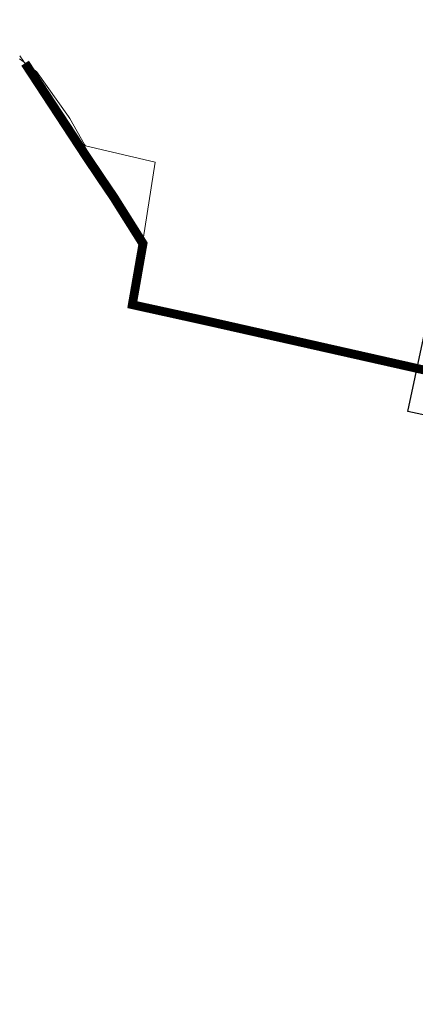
# Model space of a CAD drawing. Header units: metres. Extents: x 146966 to 148695, y 409998 to 410959.
# Tile 1 of 26: x 146966 to 147327, y 410002 to 410898. Entities that reach past the tile are written whole.
import ezdxf
from ezdxf.lldxf.tags import DXFTag

# ---------------------------------------------------------------- set-up
doc = ezdxf.new("R2010")
doc.units = ezdxf.units.M
doc.layers.get('Defpoints').update_dxf_attribs({"color": 171})
doc.layers.add('B-OI-RI-DRUK_WSAAENMAAS_0000585008_VECT_18O093376-G', color=210, linetype='RI-PERS', lineweight=18)
doc.styles.get("Standard").update_dxf_attribs({"font": 'iv-font.shx'})
tags = doc.linetypes.add('RI-PERS', pattern='A,7,-2,["P",Standard,S=1.8,R=0,X=-0.5,Y=-0.9],-2,7,-2,[102,NLCS.SHX,S=1,R=180,X=0,Y=0],-2', length=22).pattern_tags.tags
tags[6] = DXFTag(74, 10)

msp = doc.modelspace()

# ---------------------------------------------------------------- linework, layer by layer
at = {"layer": 'B-OI-RI-DRUK_WSAAENMAAS_0000585008_VECT_18O093376-G', "ltscale": 0.5, "flags": 128}
for points in [[(146969.7, 410859.5), (146966.5, 410861.9)], [(146969.9, 410859.7), (146966.7, 410864.7)], [(146969.9, 410859.7), (146969.7, 410859.5)], [(146969.7, 410859.5), (146969.9, 410859.3)], [(146969.9, 410859.7), (146970.1, 410859.5)], [(146970.1, 410859.5), (146969.9, 410859.3)], [(146969.9, 410859.3), (146970.3, 410859.1)], [(146970.1, 410859.5), (146970.3, 410859.1)], [(146970.3, 410859.1), (146971.1, 410858.3)], [(146971.1, 410858.3), (146971.5, 410858.1)], [(146971.1, 410858.3), (146971.3, 410857.9)], [(146971.5, 410858.1), (146971.3, 410857.9)], [(146971.3, 410857.9), (147026.9, 410773.1), (147039.9, 410753.7), (147052.1, 410735.9), (147058.9, 410725.3), (147078.7, 410693.7), (147069.1, 410638.3), (147134.7, 410623.9), (147494.3, 410543.1), (147550.3, 410520.3), (147609.1, 410507.3), (147597.1, 410456.7), (147621.3, 410419.1), (147633.9, 410400.1), (147641.7, 410389.7), (147659.7, 410370.3), (147663.3, 410366.1), (147682.1, 410344.1), (147727.7, 410287.9), (147740.3, 410272.7), (147790.9, 410211.3), (147795.9, 410205.5), (147866.3, 410123.1), (147868.3, 410120.5), (147883.5, 410101.3), (147890.1, 410092.5), (147908.7, 410068.1), (147965.1, 410001.5)], [(146971.5, 410858.1), (146980.9, 410851.1), (146981.7, 410850.3), (147011.1, 410809.5), (147012.1, 410807.7), (147025.5, 410783.9), (147026.5, 410782.7), (147090.1, 410767.9), (147079.1, 410697.9)]]:
    msp.add_lwpolyline(points, dxfattribs=at)
at = {"layer": 'B-OI-RI-DRUK_WSAAENMAAS_0000585008_VECT_18O093376-G', "color": 11, "linetype": 'Continuous', "ltscale": 0.5, "true_color": 0xf27172, "transparency": 33554470, "const_width": 7, "flags": 128}
msp.add_lwpolyline([(146971.3, 410857.9), (147026.9, 410773.1), (147039.9, 410753.7), (147052.1, 410735.9), (147058.9, 410725.3), (147078.7, 410693.7), (147069.1, 410638.3), (147134.7, 410623.9), (147494.3, 410543.1)], dxfattribs=at)
at = {"layer": 'Defpoints'}
msp.add_lwpolyline([(147396.553, 410897.529), (148021.59, 410763.533), (147945.149, 410406.969), (147320.113, 410540.965)], close=True, dxfattribs=at)
at = {"layer": 'Defpoints', "ltscale": 0.5, "flags": 128}
for points in [[(146974.227, 410859.819), (147029.817, 410775.034), (147042.797, 410755.664), (147055.017, 410737.835), (147061.856, 410727.174), (147082.377, 410694.423), (147073.12, 410641.001), (147135.459, 410627.317), (147495.351, 410546.451)], [(146968.373, 410855.981), (147023.983, 410771.166), (147037.003, 410751.736), (147049.183, 410733.965), (147055.944, 410723.426), (147075.023, 410692.977), (147065.08, 410635.599), (147133.941, 410620.483), (147493.249, 410539.749)]]:
    msp.add_lwpolyline(points, dxfattribs=at)

doc.saveas('drawing.dxf')
